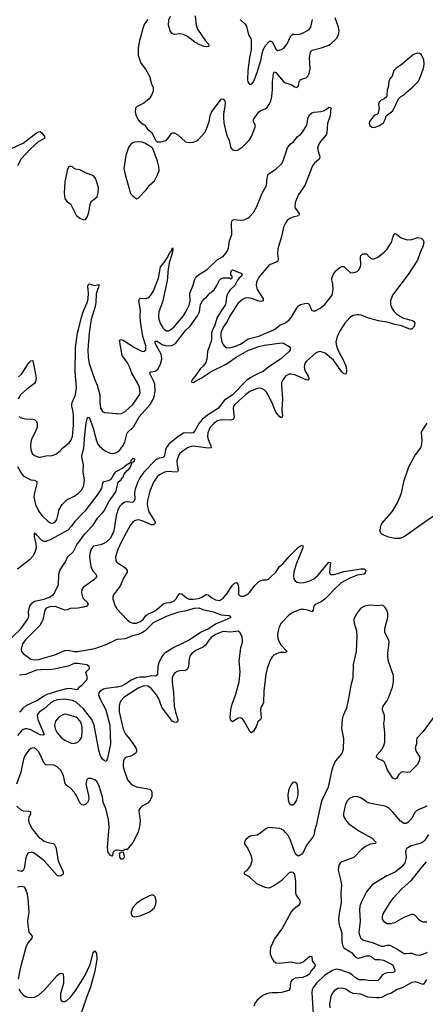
# Model space of a CAD drawing. Header units: inches. Extents: x 1550315 to 1685896, y 510706 to 640504.
# Tile 163 of 256: x 1638971 to 1643274, y 554789 to 565229. Entities that reach past the tile are written whole.
import ezdxf

# ---------------------------------------------------------------- set-up
doc = ezdxf.new("R2010")
doc.units = ezdxf.units.IN
doc.header["$MEASUREMENT"] = 0
for name, color, linetype in [('B6535', 7, 'Continuous'), ('B6536', 7, 'Continuous'), ('B6545', 7, 'Continuous'), ('B6546', 7, 'Continuous')]:
    doc.layers.add(name, color=color, linetype=linetype)

msp = doc.modelspace()

# ---------------------------------------------------------------- linework, layer by layer
at = {"layer": 'B6535', "color": 5}
for points, elevation in [([(1638880, 558670), (1638983, 558770), (1639054, 558870), (1639065, 558890), (1639069, 558910), (1639066, 558950), (1639071, 558990), (1639078, 559010), (1639099, 559041), (1639130, 559063), (1639230, 559085), (1639292, 559108), (1639325, 559130), (1639342, 559150), (1639355, 559185), (1639384, 559236), (1639388, 559350), (1639399, 559390), (1639424, 559436), (1639458, 559482), (1639478, 559530), (1639541, 559590), (1639578, 559662), (1639664, 559776), (1639750, 559869), (1639798, 559942), (1639850, 560000)], 440), ([(1639645, 560000), (1639556, 559910), (1639522, 559858), (1639482, 559818), (1639303, 559717), (1639250, 559696), (1639230, 559696), (1639207, 559707), (1639150, 559768), (1639130, 559784), (1639125, 559775), (1639125, 559750), (1639142, 559670), (1639146, 559630), (1639137, 559590), (1639114, 559546), (1639077, 559503), (1638950, 559404)], 440), ([(1640000, 559986), (1639995, 559970), (1639969, 559810), (1639950, 559761), (1639930, 559727), (1639890, 559688), (1639857, 559670), (1639830, 559660), (1639753, 559647), (1639730, 559617), (1639717, 559570), (1639713, 559530), (1639726, 559430), (1639744, 559390), (1639781, 559350), (1639789, 559330), (1639780, 559310), (1639757, 559290), (1639645, 559210), (1639632, 559188), (1639627, 559153), (1639637, 559110), (1639650, 559090), (1639690, 559050), (1639699, 559030), (1639696, 559024), (1639685, 559010), (1639650, 558999), (1639590, 558989), (1639510, 558987), (1639470, 558971), (1639450, 558968), (1639347, 559007), (1639290, 559005), (1639254, 558990), (1639240, 558970), (1639216, 558870), (1639190, 558810), (1639028, 558650), (1639002, 558610), (1638988, 558550), (1638992, 558530), (1639010, 558510), (1639090, 558450), (1639130, 558442), (1639170, 558446), (1639345, 558495), (1639450, 558541), (1639490, 558543), (1639550, 558531), (1639590, 558531), (1639770, 558563), (1639890, 558604), (1640000, 558658)], 460), ([(1639185, 560000), (1639210, 559967), (1639270, 559912), (1639290, 559897), (1639309, 559891), (1639330, 559894), (1639353, 559910), (1639367, 559930), (1639382, 560000)], 460), ([(1640000, 559570), (1639989, 559530), (1639990, 559490), (1640000, 559479)], 480), ([(1640000, 559174), (1639968, 559130), (1639960, 559110), (1639960, 559090), (1639984, 559010), (1639997, 558990), (1640000, 558987)], 480), ([(1638971, 557890), (1638990, 557904), (1639010, 557930), (1639042, 557958), (1639154, 558010), (1639223, 558057), (1639263, 558077), (1639390, 558118), (1639470, 558138), (1639510, 558140), (1639570, 558126), (1639590, 558130), (1639606, 558154), (1639630, 558173), (1639683, 558230), (1639691, 558250), (1639672, 558310), (1639711, 558351), (1639710, 558370), (1639685, 558390), (1639584, 558404), (1639550, 558402), (1639485, 558375), (1639355, 558345), (1639310, 558338), (1639197, 558337), (1639151, 558331), (1639033, 558287), (1638970, 558278)], 440), ([(1640000, 558152), (1639890, 558139), (1639859, 558130), (1639826, 558110), (1639810, 558090), (1639807, 558070), (1639822, 558030), (1639884, 557910), (1639927, 557750), (1639936, 557550), (1639902, 557398), (1639890, 557364), (1639870, 557369), (1639850, 557389), (1639826, 557430), (1639810, 557484), (1639763, 557750), (1639738, 557810), (1639650, 557921), (1639570, 557994), (1639530, 558012), (1639443, 558023), (1639370, 558018), (1639330, 558004), (1639298, 557982), (1639230, 557923), (1639181, 557890), (1639163, 557870), (1639157, 557850), (1639164, 557810), (1639230, 557650), (1639218, 557642), (1639190, 557648), (1639090, 557698), (1639050, 557709), (1639030, 557709), (1639010, 557703), (1638991, 557689), (1638950, 557638)], 460), ([(1640000, 556424), (1639990, 556425), (1639966, 556410), (1639958, 556390), (1639957, 556363), (1639950, 556358), (1639945, 556365), (1639930, 556369), (1639910, 556399), (1639903, 556450), (1639919, 556670), (1639914, 556750), (1639884, 556864), (1639858, 556930), (1639850, 556990), (1639830, 557057), (1639810, 557112), (1639790, 557150), (1639770, 557170), (1639730, 557184), (1639697, 557183), (1639683, 557170), (1639673, 557127), (1639703, 557003), (1639706, 556970), (1639702, 556950), (1639692, 556928), (1639670, 556908), (1639650, 556900), (1639630, 556904), (1639610, 556924), (1639582, 556990), (1639554, 557034), (1639510, 557082), (1639468, 557110), (1639453, 557130), (1639435, 557210), (1639407, 557270), (1639370, 557307), (1639330, 557328), (1639270, 557324), (1639249, 557329), (1639228, 557348), (1639193, 557430), (1639170, 557468), (1639150, 557491), (1639130, 557505), (1639110, 557508), (1639090, 557501), (1639070, 557485), (1639030, 557430), (1639011, 557389), (1638985, 557250), (1638938, 557122)], 480), ([(1638941, 556890), (1638984, 556850), (1639010, 556840), (1639070, 556837), (1639086, 556830), (1639086, 556810), (1639069, 556771), (1639065, 556750), (1639070, 556717), (1639105, 556650), (1639168, 556570), (1639230, 556518), (1639270, 556503), (1639330, 556495), (1639342, 556482), (1639354, 556454), (1639381, 556310), (1639396, 556270), (1639430, 556202), (1639434, 556190), (1639431, 556170), (1639410, 556150), (1639390, 556147), (1639370, 556154), (1639230, 556310), (1639183, 556350), (1639130, 556388), (1639110, 556397), (1639090, 556400), (1639070, 556394), (1639056, 556384), (1639048, 556372), (1639037, 556343), (1639020, 556230), (1639010, 556209), (1638990, 556198), (1638950, 556208)], 480), ([(1638950, 556034), (1638990, 556042), (1639014, 556034), (1639030, 556016), (1639048, 555970), (1639057, 555910), (1639067, 555770), (1639054, 555670), (1639057, 555630), (1639070, 555553), (1639104, 555510), (1639100, 555490), (1639059, 555441), (1639037, 555390), (1638978, 555170), (1638954, 555054)], 480), ([(1638962, 554950), (1638980, 554920), (1639010, 554890), (1639033, 554873), (1639070, 554861), (1639130, 554866), (1639170, 554885), (1639230, 554938), (1639370, 555095), (1639390, 555113), (1639410, 555120), (1639431, 555111), (1639438, 555070), (1639435, 555010), (1639405, 554905), (1639404, 554850), (1639410, 554830), (1639430, 554817), (1639450, 554817), (1639470, 554828), (1639510, 554865), (1639560, 554930), (1639663, 555090), (1639718, 555210), (1639750, 555336), (1639770, 555356), (1639788, 555328), (1639790, 555266), (1639770, 555141), (1639724, 554970), (1639679, 554861), (1639604, 554630)], 480)]:
    msp.add_lwpolyline(points, dxfattribs=dict(at, elevation=elevation))
at = {"layer": 'B6535', "color": 5, "elevation": 480}
msp.add_lwpolyline([(1639450, 557864), (1639430, 557858), (1639390, 557836), (1639353, 557790), (1639342, 557750), (1639347, 557710), (1639370, 557669), (1639410, 557617), (1639450, 557591), (1639519, 557559), (1639550, 557555), (1639570, 557560), (1639590, 557570), (1639611, 557589), (1639624, 557610), (1639630, 557630), (1639635, 557685), (1639633, 557730), (1639623, 557770), (1639610, 557796), (1639590, 557821), (1639570, 557835), (1639470, 557863)], close=True, dxfattribs=at)
at = {"layer": 'B6536', "color": 5}
for points, elevation in [([(1638890, 563867), (1639010, 563919), (1639150, 564030), (1639170, 564042), (1639190, 564043), (1639208, 564028), (1639233, 563990), (1639235, 563970), (1639166, 563934), (1639082, 563858), (1638986, 563754), (1638950, 563681)], 480), ([(1638963, 561023), (1638988, 561008), (1639030, 560998), (1639110, 560994), (1639130, 560989), (1639150, 560970), (1639157, 560950), (1639157, 560910), (1639142, 560870), (1639101, 560790), (1639089, 560750), (1639085, 560710), (1639088, 560668), (1639105, 560630), (1639128, 560610), (1639156, 560596), (1639170, 560590), (1639190, 560590), (1639250, 560603), (1639315, 560610), (1639356, 560624), (1639401, 560659), (1639430, 560690), (1639498, 560742), (1639514, 560766), (1639532, 560810), (1639544, 560930), (1639543, 561023), (1639540, 561070), (1639524, 561130), (1639524, 561150), (1639529, 561171), (1639564, 561250), (1639575, 561325), (1639559, 561499), (1639563, 561750), (1639584, 561910), (1639600, 561960), (1639626, 562074), (1639644, 562130), (1639689, 562230), (1639699, 562270), (1639702, 562330), (1639695, 562405), (1639700, 562420), (1639710, 562428), (1639770, 562410), (1639810, 562421), (1639812, 562412), (1639809, 562390), (1639801, 562379), (1639782, 562318), (1639778, 562230), (1639771, 562189), (1639729, 562050), (1639710, 561910), (1639693, 561730), (1639698, 561650), (1639710, 561584), (1639770, 561410), (1639795, 561355), (1639823, 561250), (1639820, 561170), (1639830, 561111), (1639850, 561075), (1639870, 561063), (1640000, 561052)], 480), ([(1638959, 561441), (1638989, 561471), (1639070, 561591), (1639090, 561611), (1639110, 561616), (1639112, 561612), (1639141, 561470), (1639146, 561430), (1639141, 561390), (1639127, 561370), (1639047, 561313), (1638981, 561250), (1638957, 561210)], 480), ([(1639382, 560000), (1639388, 560030), (1639422, 560090), (1639470, 560139), (1639550, 560178), (1639596, 560210), (1639630, 560245), (1639652, 560290), (1639659, 560350), (1639646, 560430), (1639649, 560510), (1639629, 560590), (1639631, 560610), (1639653, 560687), (1639663, 560830), (1639678, 560950), (1639690, 561011), (1639710, 561014), (1639750, 560899), (1639785, 560765), (1639801, 560730), (1639816, 560710), (1639870, 560663), (1639930, 560633), (1639971, 560629), (1640000, 560641)], 460), ([(1638949, 560490), (1638990, 560418), (1639010, 560394), (1639090, 560350), (1639130, 560345), (1639153, 560333), (1639154, 560310), (1639127, 560213), (1639123, 560170), (1639138, 560090), (1639170, 560020), (1639185, 560000)], 460), ([(1640000, 560439), (1639984, 560430), (1639969, 560410), (1639950, 560370), (1639931, 560349), (1639910, 560338), (1639869, 560330), (1639850, 560319), (1639838, 560262), (1639802, 560198), (1639662, 560018), (1639645, 560000)], 440), ([(1639850, 560000), (1639870, 560024), (1639918, 560122), (1639970, 560190), (1639994, 560230), (1640000, 560254)], 440)]:
    msp.add_lwpolyline(points, dxfattribs=dict(at, elevation=elevation))
at = {"layer": 'B6536', "color": 5, "elevation": 520}
msp.add_lwpolyline([(1639510, 563677), (1639490, 563668), (1639475, 563630), (1639452, 563510), (1639444, 563390), (1639452, 563332), (1639470, 563301), (1639510, 563277), (1639570, 563156), (1639610, 563125), (1639650, 563108), (1639670, 563111), (1639690, 563141), (1639705, 563190), (1639718, 563270), (1639730, 563303), (1639792, 563350), (1639804, 563396), (1639808, 563450), (1639779, 563539), (1639770, 563557), (1639753, 563573), (1639670, 563606), (1639610, 563638), (1639563, 563643), (1639550, 563650), (1639530, 563669)], close=True, dxfattribs=at)
at = {"layer": 'B6545', "color": 5}
for points, elevation in [([(1640347, 560000), (1640404, 559910), (1640409, 559890), (1640390, 559873), (1640370, 559874), (1640270, 559914), (1640230, 559925), (1640210, 559924), (1640190, 559916), (1640170, 559900), (1640148, 559872), (1640049, 559690), (1640011, 559610), (1640000, 559570)], 480), ([(1640004, 560000), (1640000, 559986)], 460), ([(1642907, 560000), (1642813, 559890), (1642796, 559850), (1642792, 559810), (1642799, 559790), (1642810, 559779), (1642870, 559749), (1642950, 559732), (1643010, 559732), (1643050, 559748), (1643330, 559946), (1643410, 559999), (1643411, 560000)], 520), ([(1640000, 558987), (1640110, 558866), (1640142, 558842), (1640170, 558830), (1640210, 558831), (1640250, 558847), (1640280, 558870), (1640310, 558910), (1640330, 558927), (1640410, 558961), (1640502, 559038), (1640530, 559047), (1640570, 559050), (1640610, 559066), (1640632, 559088), (1640650, 559120), (1640670, 559144), (1640690, 559141), (1640740, 559100), (1640770, 559086), (1640810, 559084), (1640870, 559093), (1640897, 559103), (1640950, 559136), (1640970, 559130), (1641010, 559100), (1641050, 559078), (1641090, 559071), (1641110, 559080), (1641130, 559095), (1641170, 559142), (1641230, 559235), (1641250, 559254), (1641270, 559261), (1641284, 559244), (1641293, 559210), (1641291, 559131), (1641316, 559116), (1641350, 559116), (1641390, 559137), (1641410, 559155), (1641470, 559232), (1641510, 559272), (1641550, 559289), (1641590, 559289), (1641610, 559297), (1641630, 559313), (1641690, 559371), (1641727, 559430), (1641762, 559458), (1641830, 559539), (1641930, 559636), (1641950, 559650), (1641970, 559656), (1641974, 559650), (1641974, 559630), (1641903, 559457), (1641880, 559370), (1641877, 559330), (1641881, 559301), (1641890, 559282), (1641910, 559266), (1641950, 559257), (1641990, 559260), (1642050, 559278), (1642090, 559299), (1642139, 559341), (1642250, 559477), (1642270, 559474), (1642259, 559370), (1642265, 559350), (1642270, 559347), (1642308, 559348), (1642410, 559379), (1642550, 559398), (1642590, 559407), (1642625, 559405), (1642643, 559390), (1642639, 559370), (1642627, 559350), (1642550, 559339), (1642473, 559307), (1642383, 559257), (1642299, 559181), (1642255, 559130), (1642210, 559085), (1642170, 559058), (1642106, 559030), (1642092, 559010), (1642084, 558970), (1642070, 558952), (1642028, 558968), (1641990, 558976), (1641950, 558974), (1641910, 558962), (1641870, 558945), (1641830, 558917), (1641745, 558830), (1641723, 558790), (1641712, 558750), (1641706, 558710), (1641709, 558670), (1641720, 558640), (1641742, 558602), (1641808, 558530), (1641790, 558519), (1641730, 558518), (1641694, 558506), (1641669, 558491), (1641650, 558473), (1641625, 558430), (1641596, 558350), (1641582, 558290), (1641562, 558110), (1641557, 557990), (1641550, 557970), (1641530, 557935), (1641526, 557910), (1641532, 557828), (1641527, 557810), (1641496, 557784), (1641479, 557730), (1641450, 557685), (1641430, 557669), (1641410, 557689), (1641352, 557792), (1641330, 557820), (1641310, 557828), (1641290, 557824), (1641230, 557784), (1641210, 557798), (1641204, 557830), (1641210, 557910), (1641224, 557970), (1641264, 558076), (1641299, 558210), (1641310, 558310), (1641300, 558430), (1641319, 558570), (1641334, 558630), (1641336, 558650), (1641330, 558682), (1641310, 558727), (1641290, 558747), (1641210, 558736), (1641130, 558741), (1641091, 558729), (1641048, 558710), (1641003, 558677), (1640979, 558650), (1640942, 558598), (1640922, 558578), (1640841, 558539), (1640795, 558505), (1640778, 558482), (1640768, 558452), (1640763, 558370), (1640750, 558341), (1640730, 558330), (1640670, 558326), (1640641, 558319), (1640617, 558303), (1640600, 558280), (1640590, 558250), (1640589, 558210), (1640603, 558090), (1640610, 557950), (1640625, 557885), (1640650, 557810), (1640650, 557790), (1640639, 557781), (1640630, 557777), (1640610, 557781), (1640590, 557792), (1640570, 557815), (1640479, 557939), (1640449, 558029), (1640424, 558070), (1640370, 558134), (1640350, 558152), (1640330, 558161), (1640290, 558165), (1640230, 558142), (1640078, 558042), (1640049, 558011), (1640034, 557986), (1640025, 557950), (1640026, 557890), (1640070, 557708), (1640098, 557650), (1640139, 557599), (1640202, 557510), (1640211, 557489), (1640211, 557469), (1640200, 557450), (1640183, 557437), (1640150, 557419), (1640104, 557410), (1640090, 557402), (1640081, 557390), (1640074, 557370), (1640069, 557330), (1640069, 557309), (1640079, 557270), (1640116, 557170), (1640150, 557128), (1640172, 557112), (1640210, 557096), (1640351, 557070), (1640370, 557051), (1640374, 557030), (1640372, 556990), (1640350, 556944), (1640330, 556922), (1640270, 556890), (1640248, 556870), (1640237, 556850), (1640234, 556830), (1640247, 556770), (1640249, 556730), (1640244, 556676), (1640230, 556614), (1640170, 556504), (1640111, 556430), (1640091, 556429), (1640070, 556418), (1640000, 556424)], 480), ([(1640000, 559479), (1640008, 559469), (1640073, 559433), (1640095, 559415), (1640112, 559390), (1640112, 559370), (1640073, 559307), (1640041, 559230), (1640000, 559174)], 480), ([(1640000, 558658), (1640010, 558662), (1640090, 558667), (1640110, 558674), (1640170, 558700), (1640242, 558718), (1640270, 558730), (1640317, 558763), (1640390, 558839), (1640530, 558906), (1640650, 558947), (1640737, 558963), (1640827, 558990), (1640872, 558992), (1640916, 558976), (1641025, 558950), (1641110, 558917), (1641194, 558910), (1641205, 558905), (1641211, 558890), (1641125, 558850), (1641055, 558825), (1640973, 558770), (1640889, 558731), (1640769, 558650), (1640608, 558572), (1640510, 558511), (1640490, 558492), (1640476, 558470), (1640447, 558410), (1640436, 558370), (1640432, 558290), (1640423, 558277), (1640410, 558270), (1640371, 558271), (1640310, 558259), (1640250, 558258), (1640210, 558251), (1640161, 558230), (1640090, 558182), (1640050, 558162), (1640010, 558153), (1640000, 558152)], 460), ([(1643404, 557890), (1643250, 557681), (1643185, 557610), (1643180, 557590), (1643181, 557550), (1643165, 557510), (1643178, 557470), (1643215, 557410), (1643210, 557370), (1643190, 557330), (1643110, 557250), (1643090, 557248), (1643030, 557255), (1643013, 557247), (1642994, 557226), (1642970, 557185), (1642950, 557175), (1642930, 557188), (1642872, 557270), (1642853, 557333), (1642839, 557359), (1642815, 557375), (1642777, 557390), (1642756, 557410), (1642761, 557430), (1642813, 557490), (1642833, 557530), (1642846, 557570), (1642845, 557670), (1642833, 557767), (1642841, 557810), (1642840, 557850), (1642819, 557910), (1642821, 557930), (1642827, 557950), (1642868, 558010), (1642882, 558038), (1642926, 558150), (1642936, 558210), (1642936, 558276), (1642884, 558424), (1642875, 558470), (1642876, 558510), (1642891, 558631), (1642887, 558650), (1642846, 558730), (1642846, 558774), (1642877, 558890), (1642875, 558935), (1642866, 558970), (1642850, 558998), (1642830, 559014), (1642810, 559020), (1642767, 559013), (1642690, 559022), (1642630, 559011), (1642590, 558990), (1642550, 558941), (1642530, 558906), (1642517, 558870), (1642521, 558830), (1642544, 558750), (1642549, 558690), (1642539, 558530), (1642508, 558392), (1642504, 558250), (1642483, 558170), (1642461, 558030), (1642438, 557930), (1642403, 557850), (1642392, 557810), (1642386, 557714), (1642406, 557606), (1642403, 557490), (1642388, 557450), (1642322, 557370), (1642293, 557307), (1642275, 557245), (1642244, 557090), (1642178, 556950), (1642166, 556914), (1642115, 556685), (1642098, 556630), (1642094, 556590), (1642085, 556570), (1642012, 556470), (1641970, 556385), (1641930, 556359), (1641910, 556369), (1641890, 556399), (1641843, 556530), (1641818, 556578), (1641792, 556612), (1641772, 556632), (1641750, 556646), (1641730, 556652), (1641610, 556665), (1641581, 556650), (1641510, 556592), (1641490, 556584), (1641430, 556577), (1641411, 556569), (1641370, 556535), (1641356, 556510), (1641356, 556490), (1641390, 556441), (1641425, 556370), (1641432, 556350), (1641435, 556310), (1641420, 556260), (1641376, 556204), (1641352, 556190), (1641353, 556173), (1641410, 556140), (1641483, 556070), (1641571, 556031), (1641610, 556024), (1641630, 556028), (1641658, 556042), (1641753, 556107), (1641830, 556182), (1641850, 556194), (1641870, 556190), (1641886, 556166), (1641896, 556090), (1641896, 555970), (1641906, 555946), (1641944, 555890), (1641948, 555870), (1641940, 555850), (1641930, 555838), (1641870, 555791), (1641851, 555769), (1641761, 555599), (1641676, 555484), (1641633, 555390), (1641628, 555350), (1641630, 555321), (1641648, 555270), (1641663, 555250), (1641690, 555230), (1641724, 555224), (1641850, 555238), (1641910, 555225), (1641950, 555227), (1641979, 555241), (1642050, 555298), (1642070, 555296), (1642075, 555250), (1642088, 555228), (1642106, 555210), (1642101, 555190), (1642059, 555141), (1642044, 555110), (1642019, 555090), (1641970, 555073), (1641894, 555066), (1641863, 555050), (1641848, 555032), (1641843, 555017), (1641838, 554950), (1641826, 554934), (1641750, 554914), (1641710, 554910), (1641650, 554912), (1641613, 554907), (1641590, 554901), (1641550, 554883), (1641490, 554832), (1641470, 554806), (1641456, 554770)], 520), ([(1643290, 556894), (1643270, 556879), (1643204, 556856), (1643179, 556841), (1643161, 556819), (1643130, 556759), (1643090, 556716), (1643070, 556707), (1643050, 556707), (1643010, 556730), (1642930, 556827), (1642890, 556866), (1642870, 556879), (1642849, 556889), (1642730, 556910), (1642682, 556922), (1642650, 556936), (1642590, 556978), (1642570, 556987), (1642548, 556992), (1642510, 556989), (1642470, 556970), (1642450, 556949), (1642428, 556910), (1642407, 556813), (1642407, 556790), (1642413, 556770), (1642438, 556730), (1642464, 556704), (1642570, 556629), (1642711, 556551), (1642751, 556509), (1642745, 556495), (1642690, 556487), (1642639, 556461), (1642599, 556430), (1642516, 556344), (1642390, 556299), (1642370, 556285), (1642356, 556264), (1642350, 556210), (1642379, 556099), (1642386, 556050), (1642378, 555970), (1642381, 555870), (1642357, 555730), (1642355, 555685), (1642362, 555630), (1642388, 555548), (1642389, 555449), (1642395, 555415), (1642410, 555387), (1642490, 555337), (1642530, 555292), (1642550, 555280), (1642570, 555278), (1642650, 555303), (1642682, 555302), (1642709, 555290), (1642730, 555269), (1642743, 555263), (1642790, 555263), (1642830, 555256), (1642916, 555216), (1642930, 555203), (1642950, 555150), (1642948, 555132), (1642930, 555126), (1642870, 555122), (1642844, 555116), (1642820, 555100), (1642790, 555060), (1642770, 555043), (1642690, 555037), (1642630, 555049), (1642570, 555050), (1642530, 555073), (1642500, 555100), (1642470, 555118), (1642370, 555153), (1642330, 555160), (1642290, 555149), (1642210, 555099), (1642118, 555010), (1642087, 554970), (1642074, 554946), (1642069, 554910), (1642083, 554690)], 540), ([(1643309, 556590), (1643270, 556530), (1643250, 556510), (1643230, 556499), (1643123, 556470), (1643070, 556436), (1643064, 556410), (1643070, 556350), (1643068, 556330), (1643056, 556290), (1643030, 556251), (1642953, 556190), (1642867, 556150), (1642710, 556055), (1642650, 555982), (1642594, 555870), (1642581, 555830), (1642575, 555790), (1642583, 555670), (1642570, 555550), (1642580, 555510), (1642590, 555491), (1642617, 555470), (1642710, 555446), (1642810, 555405), (1642830, 555406), (1642870, 555416), (1642897, 555417), (1642975, 555375), (1643050, 555329), (1643070, 555326), (1643110, 555332), (1643130, 555330), (1643174, 555314), (1643211, 555311), (1643250, 555319), (1643299, 555341)], 560), ([(1643282, 556298), (1643222, 556230), (1643121, 556099), (1643026, 556014), (1642930, 555910), (1642897, 555870), (1642822, 555750), (1642816, 555716), (1642818, 555690), (1642831, 555670), (1642870, 555646), (1642910, 555647), (1642950, 555658), (1643050, 555712), (1643130, 555744), (1643150, 555745), (1643159, 555739), (1643202, 555690), (1643230, 555670), (1643250, 555664), (1643290, 555665)], 580), ([(1643287, 555053), (1643265, 555015), (1643250, 555000), (1643170, 555027), (1643130, 555019), (1643030, 554963), (1642975, 554945), (1642910, 554905), (1642870, 554893), (1642810, 554862), (1642790, 554857), (1642750, 554858), (1642665, 554865), (1642590, 554897), (1642510, 554904), (1642470, 554921), (1642430, 554951), (1642390, 554961), (1642345, 554955), (1642308, 554932), (1642290, 554910), (1642272, 554870), (1642258, 554790), (1642263, 554750)], 560)]:
    msp.add_lwpolyline(points, dxfattribs=dict(at, elevation=elevation))
for points, elevation in [([(1641890, 557146), (1641870, 557142), (1641846, 557114), (1641826, 557070), (1641817, 557010), (1641818, 556958), (1641830, 556921), (1641850, 556903), (1641870, 556905), (1641890, 556921), (1641910, 556954), (1641927, 557010), (1641927, 557050), (1641917, 557110), (1641910, 557130)], 520), ([(1640047, 556327), (1640035, 556350), (1640035, 556370), (1640029, 556390), (1640050, 556405), (1640070, 556402), (1640074, 556394), (1640081, 556350), (1640070, 556329)], 480), ([(1640370, 555947), (1640350, 555940), (1640270, 555900), (1640210, 555857), (1640170, 555815), (1640154, 555770), (1640153, 555750), (1640165, 555725), (1640190, 555716), (1640250, 555726), (1640350, 555769), (1640398, 555810), (1640417, 555850), (1640419, 555890), (1640410, 555927), (1640390, 555945)], 520)]:
    msp.add_lwpolyline(points, close=True, dxfattribs=dict(at, elevation=elevation))
at = {"layer": 'B6546', "color": 5}
for points, elevation in [([(1640330, 565233), (1640298, 565190), (1640288, 565170), (1640243, 565010), (1640229, 564930), (1640227, 564853), (1640258, 564770), (1640305, 564705), (1640350, 564630), (1640370, 564551), (1640386, 564510), (1640388, 564490), (1640386, 564470), (1640370, 564430), (1640345, 564390), (1640290, 564343), (1640219, 564310), (1640199, 564290), (1640196, 564250), (1640208, 564210), (1640230, 564167), (1640250, 564143), (1640300, 564110), (1640326, 564070), (1640374, 564034), (1640413, 563953), (1640430, 563935), (1640470, 563935), (1640524, 563950), (1640547, 563973), (1640580, 564020), (1640590, 564028), (1640610, 564030), (1640650, 564009), (1640730, 563936), (1640770, 563927), (1640810, 563930), (1640850, 563946), (1640870, 563959), (1640931, 564030), (1640950, 564063), (1640981, 564150), (1640992, 564210), (1641006, 564250), (1641110, 564385), (1641130, 564391), (1641146, 564366), (1641150, 564350), (1641149, 564310), (1641133, 564230), (1641132, 564192), (1641137, 564137), (1641152, 564072), (1641174, 563994), (1641195, 563950), (1641210, 563870), (1641230, 563848), (1641270, 563844), (1641290, 563850), (1641330, 563878), (1641410, 563955), (1641430, 563990), (1641470, 564090), (1641470, 564110), (1641452, 564150), (1641452, 564170), (1641508, 564252), (1641530, 564265), (1641577, 564283), (1641598, 564302), (1641617, 564330), (1641634, 564370), (1641645, 564415), (1641652, 564488), (1641652, 564570), (1641663, 564657), (1641670, 564678), (1641690, 564671), (1641770, 564575), (1641790, 564560), (1641850, 564543), (1641890, 564516), (1641910, 564511), (1641930, 564527), (1641937, 564570), (1641947, 564593), (1641970, 564604), (1642010, 564613), (1642028, 564630), (1642042, 564658), (1642053, 564710), (1642046, 564830), (1642055, 564885), (1642062, 564898), (1642073, 564907), (1642185, 564935), (1642250, 564959), (1642270, 564970), (1642331, 565030), (1642354, 565070), (1642362, 565110), (1642355, 565150), (1642319, 565250)], 520), ([(1640834, 565270), (1640845, 565170), (1640856, 565130), (1640944, 565004), (1640973, 564970), (1640978, 564950), (1640974, 564946), (1640958, 564942), (1640930, 564944), (1640890, 564958), (1640830, 564991), (1640751, 565051), (1640710, 565072), (1640670, 565080), (1640610, 565074), (1640585, 565085), (1640568, 565110), (1640550, 565170), (1640553, 565227), (1640570, 565266)], 520), ([(1641310, 565230), (1641362, 565182), (1641379, 565159), (1641400, 565070), (1641423, 565030), (1641428, 565008), (1641428, 564910), (1641408, 564828), (1641393, 564690), (1641388, 564590), (1641391, 564570), (1641405, 564550), (1641410, 564545), (1641430, 564546), (1641450, 564571), (1641490, 564670), (1641530, 564796), (1641543, 564870), (1641556, 564910), (1641582, 564958), (1641610, 564992), (1641630, 565005), (1641650, 564996), (1641692, 564912), (1641710, 564902), (1641748, 564912), (1641773, 564927), (1641810, 564973), (1641844, 565050), (1641861, 565070), (1641870, 565076), (1641883, 565077), (1641930, 565074), (1641970, 565086), (1642025, 565115), (1642047, 565133), (1642059, 565150), (1642076, 565230)], 540), ([(1640000, 561052), (1640010, 561051), (1640050, 561055), (1640090, 561076), (1640170, 561150), (1640242, 561250), (1640250, 561270), (1640242, 561330), (1640226, 561370), (1640162, 561482), (1640136, 561550), (1640115, 561590), (1640058, 561670), (1640030, 561830), (1640050, 561840), (1640070, 561832), (1640190, 561752), (1640267, 561713), (1640290, 561710), (1640310, 561730), (1640311, 561770), (1640277, 561870), (1640253, 562030), (1640249, 562090), (1640254, 562150), (1640234, 562250), (1640241, 562270), (1640250, 562276), (1640310, 562274), (1640330, 562279), (1640350, 562291), (1640370, 562318), (1640390, 562356), (1640445, 562490), (1640465, 562610), (1640504, 562656), (1640535, 562705), (1640570, 562770), (1640581, 562779), (1640591, 562811), (1640596, 562796), (1640590, 562749), (1640558, 562650), (1640544, 562556), (1640541, 562490), (1640533, 562447), (1640486, 562234), (1640448, 562130), (1640444, 562090), (1640449, 562050), (1640464, 562004), (1640490, 561961), (1640510, 561940), (1640530, 561931), (1640550, 561931), (1640570, 561940), (1640610, 561974), (1640710, 562090), (1640735, 562130), (1640770, 562204), (1640779, 562250), (1640775, 562330), (1640810, 562413), (1640830, 562478), (1640841, 562499), (1640870, 562524), (1640960, 562580), (1641070, 562687), (1641130, 562720), (1641171, 562770), (1641187, 562810), (1641197, 562883), (1641221, 562950), (1641219, 563070), (1641222, 563090), (1641230, 563105), (1641248, 563111), (1641310, 563103), (1641352, 563108), (1641390, 563126), (1641410, 563140), (1641450, 563185), (1641488, 563250), (1641544, 563390), (1641588, 563470), (1641597, 563550), (1641608, 563592), (1641690, 563646), (1641750, 563702), (1641768, 563732), (1641812, 563870), (1641842, 563910), (1641881, 563939), (1641920, 563990), (1641950, 564013), (1641970, 564037), (1642016, 564110), (1642030, 564194), (1642050, 564224), (1642070, 564240), (1642095, 564250), (1642165, 564255), (1642196, 564264), (1642224, 564276), (1642250, 564301), (1642270, 564298), (1642273, 564293), (1642265, 564210), (1642237, 564130), (1642230, 564030), (1642224, 564010), (1642161, 563939), (1642144, 563910), (1642132, 563872), (1642137, 563837), (1642153, 563790), (1642154, 563766), (1642148, 563750), (1642096, 563704), (1642079, 563681), (1641998, 563470), (1641930, 563375), (1641895, 563290), (1641891, 563250), (1641895, 563230), (1641939, 563170), (1641937, 563163), (1641930, 563150), (1641870, 563136), (1641838, 563122), (1641810, 563100), (1641790, 563073), (1641770, 563029), (1641748, 562930), (1641710, 562799), (1641706, 562750), (1641715, 562690), (1641710, 562670), (1641687, 562653), (1641630, 562635), (1641610, 562620), (1641510, 562498), (1641484, 562450), (1641480, 562410), (1641490, 562370), (1641555, 562270), (1641554, 562250), (1641530, 562242), (1641510, 562243), (1641433, 562273), (1641390, 562280), (1641364, 562276), (1641336, 562264), (1641290, 562223), (1641200, 562090), (1641172, 562030), (1641130, 561968), (1641105, 561910), (1641105, 561870), (1641116, 561816), (1641125, 561790), (1641139, 561770), (1641170, 561749), (1641210, 561752), (1641250, 561764), (1641313, 561790), (1641394, 561846), (1641510, 561873), (1641674, 561946), (1641730, 561989), (1641790, 562016), (1641830, 562047), (1641850, 562070), (1641910, 562172), (1641930, 562196), (1641950, 562210), (1642010, 562223), (1642030, 562220), (1642045, 562205), (1642066, 562150), (1642083, 562143), (1642110, 562144), (1642160, 562170), (1642207, 562210), (1642285, 562310), (1642298, 562370), (1642292, 562430), (1642281, 562470), (1642282, 562490), (1642300, 562530), (1642330, 562571), (1642370, 562605), (1642390, 562613), (1642410, 562614), (1642476, 562550), (1642510, 562544), (1642550, 562560), (1642570, 562578), (1642585, 562610), (1642590, 562630), (1642588, 562712), (1642592, 562728), (1642601, 562739), (1642615, 562745), (1642650, 562748), (1642682, 562710), (1642710, 562692), (1642730, 562693), (1642770, 562710), (1642837, 562763), (1642866, 562794), (1642915, 562870), (1642938, 562942), (1642950, 562961), (1642970, 562955), (1643018, 562918), (1643070, 562898), (1643090, 562894), (1643130, 562898), (1643190, 562919), (1643231, 562911), (1643251, 562890), (1643257, 562870), (1643252, 562832), (1643219, 562761), (1643190, 562681), (1643091, 562529), (1642925, 562310), (1642904, 562250), (1642905, 562210), (1642918, 562170), (1642939, 562139), (1642970, 562110), (1643010, 562082), (1643044, 562064), (1643139, 562039), (1643156, 562030), (1643163, 562010), (1643161, 561990), (1643150, 561964), (1643130, 561949), (1643110, 561949), (1643010, 561988), (1642950, 561997), (1642870, 562023), (1642776, 562036), (1642670, 562065), (1642595, 562095), (1642570, 562100), (1642550, 562101), (1642510, 562092), (1642473, 562070), (1642419, 562010), (1642370, 561934), (1642340, 561870), (1642326, 561810), (1642331, 561770), (1642346, 561730), (1642411, 561610), (1642433, 561550), (1642438, 561502), (1642430, 561470), (1642410, 561475), (1642390, 561496), (1642300, 561620), (1642212, 561692), (1642170, 561709), (1642150, 561710), (1642110, 561693), (1642015, 561610), (1642000, 561590), (1641992, 561570), (1641990, 561550), (1641998, 561510), (1642032, 561450), (1642038, 561430), (1642036, 561410), (1642030, 561407), (1642010, 561412), (1641890, 561463), (1641850, 561472), (1641830, 561470), (1641792, 561450), (1641758, 561402), (1641750, 561384), (1641747, 561353), (1641759, 561210), (1641753, 561093), (1641758, 561030), (1641750, 561009), (1641730, 561017), (1641690, 561068), (1641655, 561155), (1641610, 561246), (1641590, 561279), (1641565, 561305), (1641530, 561321), (1641490, 561317), (1641414, 561286), (1641370, 561256), (1641254, 561150), (1641240, 561130), (1641235, 561105), (1641245, 561010), (1641236, 560990), (1641210, 560984), (1641110, 560987), (1641070, 560976), (1641030, 560949), (1640990, 560902), (1640966, 560850), (1640962, 560810), (1640970, 560778), (1640999, 560710), (1641001, 560690), (1640974, 560686), (1640810, 560707), (1640790, 560704), (1640752, 560688), (1640692, 560648), (1640672, 560628), (1640657, 560603), (1640640, 560550), (1640642, 560510), (1640651, 560450), (1640644, 560436), (1640630, 560430), (1640550, 560438), (1640509, 560431), (1640455, 560405), (1640430, 560382), (1640390, 560324), (1640353, 560230), (1640329, 560130), (1640325, 560095), (1640327, 560067), (1640340, 560010), (1640347, 560000)], 480), ([(1640000, 560641), (1640010, 560646), (1640030, 560662), (1640066, 560710), (1640088, 560750), (1640111, 560850), (1640183, 560917), (1640240, 561020), (1640355, 561150), (1640381, 561190), (1640399, 561230), (1640408, 561290), (1640404, 561364), (1640394, 561394), (1640354, 561470), (1640352, 561488), (1640364, 561496), (1640410, 561504), (1640437, 561523), (1640465, 561575), (1640478, 561630), (1640475, 561670), (1640468, 561690), (1640423, 561770), (1640410, 561804), (1640410, 561821), (1640430, 561820), (1640484, 561784), (1640530, 561771), (1640587, 561773), (1640623, 561797), (1640730, 561932), (1640779, 561981), (1640859, 562090), (1640878, 562130), (1640890, 562208), (1640910, 562250), (1640930, 562271), (1640953, 562287), (1640989, 562331), (1641036, 562364), (1641064, 562410), (1641090, 562468), (1641110, 562484), (1641131, 562491), (1641192, 562492), (1641210, 562482), (1641226, 562490), (1641226, 562510), (1641216, 562516), (1641210, 562550), (1641218, 562570), (1641230, 562576), (1641250, 562571), (1641270, 562558), (1641320, 562540), (1641332, 562530), (1641326, 562510), (1641296, 562484), (1641279, 562461), (1641254, 562410), (1641200, 562360), (1641176, 562324), (1641165, 562290), (1641159, 562230), (1641153, 562210), (1641065, 562075), (1641043, 561990), (1641012, 561930), (1641006, 561910), (1641006, 561830), (1640965, 561710), (1640958, 561630), (1640946, 561594), (1640921, 561559), (1640889, 561530), (1640841, 561459), (1640801, 561410), (1640791, 561390), (1640810, 561384), (1640830, 561392), (1640898, 561430), (1641001, 561499), (1641163, 561577), (1641267, 561650), (1641390, 561720), (1641510, 561765), (1641570, 561778), (1641750, 561803), (1641770, 561798), (1641830, 561765), (1641842, 561750), (1641840, 561730), (1641830, 561710), (1641739, 561630), (1641615, 561550), (1641559, 561501), (1641477, 561463), (1641425, 561435), (1641378, 561402), (1641230, 561253), (1641141, 561190), (1641081, 561110), (1640964, 561036), (1640908, 560990), (1640875, 560950), (1640830, 560870), (1640810, 560850), (1640790, 560846), (1640730, 560849), (1640710, 560844), (1640650, 560806), (1640553, 560727), (1640526, 560690), (1640517, 560670), (1640509, 560611), (1640503, 560597), (1640492, 560588), (1640450, 560579), (1640430, 560571), (1640410, 560556), (1640290, 560430), (1640245, 560370), (1640224, 560330), (1640197, 560250), (1640189, 560210), (1640192, 560148), (1640188, 560132), (1640180, 560120), (1640169, 560111), (1640110, 560116), (1640088, 560112), (1640050, 560090), (1640030, 560066), (1640010, 560021), (1640004, 560000)], 460), ([(1643292, 560950), (1643237, 560870), (1643229, 560851), (1643236, 560764), (1643231, 560709), (1643223, 560690), (1643165, 560615), (1643097, 560483), (1643042, 560330), (1643018, 560210), (1643004, 560170), (1642975, 560105), (1642922, 560018), (1642907, 560000)], 520), ([(1640000, 560254), (1640016, 560324), (1640037, 560343), (1640051, 560350), (1640052, 560368), (1640064, 560376), (1640081, 560410), (1640110, 560449), (1640133, 560467), (1640151, 560490), (1640162, 560530), (1640191, 560550), (1640192, 560570), (1640170, 560577), (1640150, 560556), (1640146, 560534), (1640122, 560518), (1640110, 560514), (1640065, 560475), (1640000, 560439)], 440)]:
    msp.add_lwpolyline(points, dxfattribs=dict(at, elevation=elevation))
at = {"layer": 'B6546', "color": 5, "elevation": 520}
for points in [[(1643190, 564876), (1643150, 564861), (1643014, 564746), (1642965, 564715), (1642942, 564690), (1642923, 564630), (1642899, 564601), (1642887, 564573), (1642880, 564510), (1642870, 564486), (1642867, 564430), (1642861, 564410), (1642838, 564390), (1642805, 564375), (1642784, 564356), (1642776, 564330), (1642785, 564290), (1642772, 564230), (1642730, 564213), (1642683, 564150), (1642679, 564130), (1642687, 564107), (1642710, 564091), (1642730, 564087), (1642790, 564106), (1642830, 564136), (1642849, 564170), (1642858, 564210), (1642930, 564263), (1642990, 564390), (1643010, 564410), (1643043, 564430), (1643066, 564454), (1643143, 564517), (1643201, 564579), (1643216, 564610), (1643247, 564693), (1643258, 564730), (1643263, 564770), (1643259, 564799), (1643247, 564830), (1643230, 564859), (1643212, 564872)], [(1640230, 563936), (1640190, 563932), (1640170, 563924), (1640150, 563908), (1640126, 563874), (1640097, 563790), (1640078, 563650), (1640089, 563589), (1640148, 563388), (1640170, 563361), (1640210, 563331), (1640230, 563336), (1640316, 563430), (1640350, 563474), (1640401, 563519), (1640436, 563590), (1640451, 563630), (1640448, 563672), (1640434, 563730), (1640385, 563865), (1640375, 563875), (1640299, 563919), (1640270, 563930)]]:
    msp.add_lwpolyline(points, close=True, dxfattribs=at)

doc.saveas('drawing.dxf')
